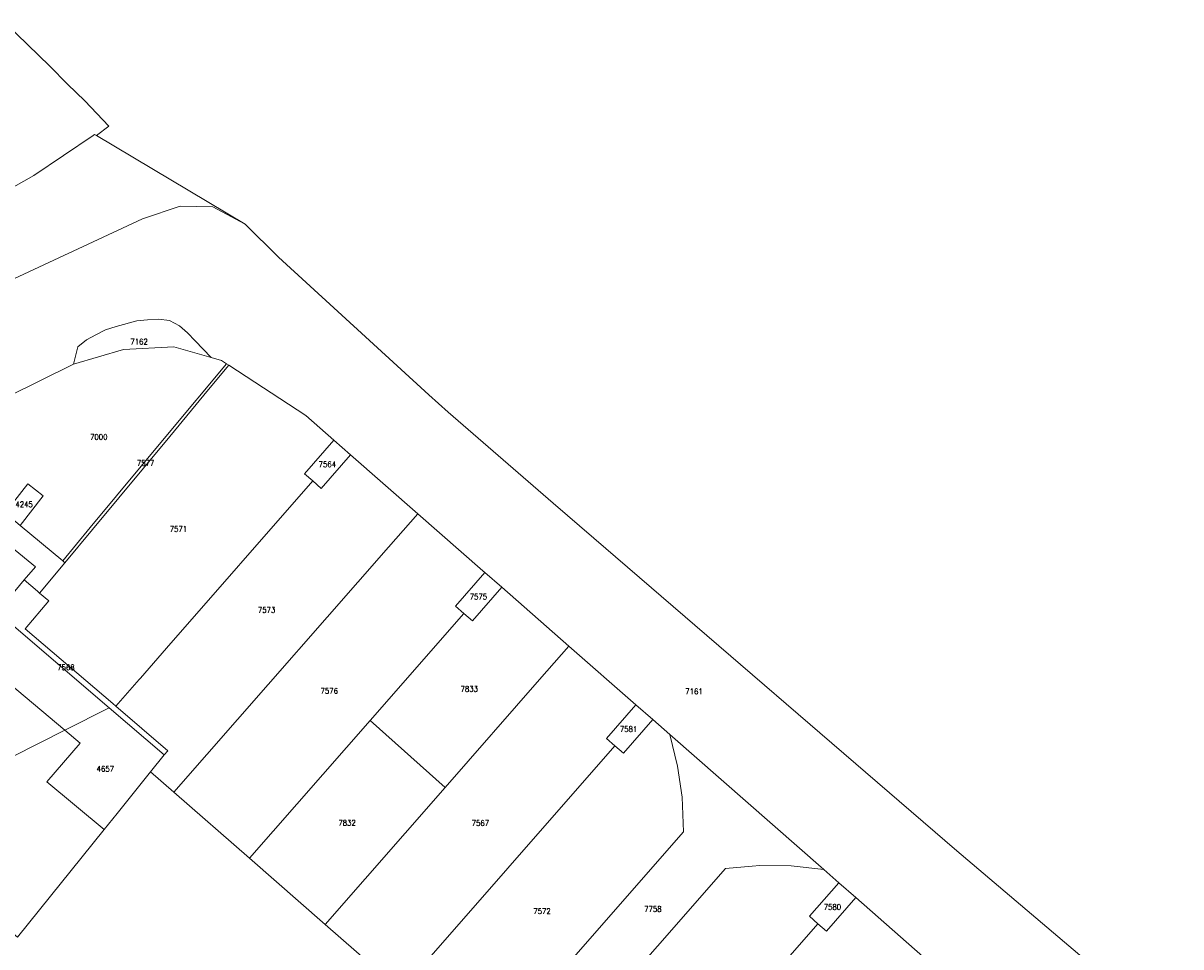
# Model space of a CAD drawing. Header units: metres. Extents: x 3 to 114181, y 112716 to 476231.
# Tile 88 of 90: x 112497 to 112705, y 476020 to 476186. Entities that reach past the tile are written whole.
import ezdxf
from ezdxf.enums import TextEntityAlignment as Align

# ---------------------------------------------------------------- set-up
doc = ezdxf.new("R2010")
doc.units = ezdxf.units.M
doc.header["$MEASUREMENT"] = 0
doc.layers.add('Kadasterperceelnummers', color=14, linetype='Continuous', lineweight=0)
doc.layers.add('Kadasterpercelen', color=14, linetype='Continuous', lineweight=13)
doc.styles.add('Style-STANDARD', font='STANDARD.shx')

msp = doc.modelspace()

# ---------------------------------------------------------------- linework, layer by layer
at = {"layer": 'Kadasterpercelen', "linetype": 'Continuous', "flags": 128}
for points in [[(112494.13, 476185.88), (112502.08, 476178.2), (112505.25, 476174.92), (112508.37, 476171.99), (112512.67, 476167.44), (112510.43, 476165.76), (112510.12, 476165.94), (112509.84, 476165.76), (112499.23, 476158.57), (112492.39, 476154.74)], [(112492.12, 476138.44), (112518.72, 476150.79), (112525.48, 476153.09), (112531.32, 476152.94), (112537.09, 476149.85), (112510.43, 476165.76), (112510.12, 476165.94), (112509.84, 476165.76), (112499.23, 476158.57), (112492.39, 476154.74)], [(112704.87, 476003.49), (112664.72, 476037.55), (112599.65, 476093.59), (112592.33, 476099.85), (112573.49, 476116.18), (112570.01, 476119.29), (112543.07, 476143.96), (112537.09, 476149.85), (112531.32, 476152.94), (112525.48, 476153.09), (112518.72, 476150.79), (112492.12, 476138.44)], [(112488.52, 476116.01), (112506.34, 476124.75), (112507.13, 476127.86), (112508.64, 476129.11), (112510.32, 476130.04), (112512.08, 476130.93), (112513.99, 476131.53), (112517.69, 476132.53), (112519.61, 476132.71), (112521.59, 476132.85), (112523.54, 476132.58), (112525.31, 476131.64), (112526.77, 476130.38), (112528.14, 476128.98), (112531.04, 476125.95), (112532.86, 476125.43), (112533.76, 476124.84), (112534.18, 476124.57), (112547.96, 476115.57), (112553.01, 476111.15), (112556.01, 476108.52), (112568.05, 476097.97), (112579.74, 476087.73), (112580.09, 476087.43), (112583.1, 476084.79), (112595.13, 476074.25), (112607.17, 476063.71), (112610.18, 476061.07), (112613.22, 476058.41), (112640.83, 476034.22), (112643.56, 476031.84), (112646.57, 476029.2), (112658.61, 476018.65)]]:
    msp.add_lwpolyline(points, dxfattribs=at)
for points in [[(112506.34, 476124.75), (112515.27, 476127.43), (112524.32, 476127.86), (112531.04, 476125.95), (112528.14, 476128.98), (112526.77, 476130.38), (112525.31, 476131.64), (112523.54, 476132.58), (112521.59, 476132.85), (112519.61, 476132.71), (112517.69, 476132.53), (112513.99, 476131.53), (112512.08, 476130.93), (112510.32, 476130.04), (112508.64, 476129.11), (112507.13, 476127.86)], [(112493.35, 476105.82), (112488.52, 476116.01), (112506.34, 476124.75), (112515.27, 476127.43), (112524.32, 476127.86), (112531.04, 476125.95), (112532.86, 476125.43), (112533.76, 476124.84), (112523.19, 476112.15), (112509.32, 476095.48), (112504.39, 476089.53), (112496.78, 476095.88), (112500.9, 476101.17), (112498.12, 476103.3), (112494.09, 476098.13), (112488.01, 476103.21)], [(112553.01, 476111.15), (112547.75, 476105.15), (112549.25, 476103.84), (112523.01, 476073.88), (112518.32, 476068.53), (112518.09, 476068.26), (112513.91, 476063.49), (112513.38, 476063.94), (112497.67, 476077.35), (112501.88, 476082.37), (112500.25, 476083.76), (112504.76, 476089.2), (112509.71, 476095.16), (112523.58, 476111.83), (112530.55, 476120.21), (112534.18, 476124.57), (112547.96, 476115.57)], [(112509.32, 476095.48), (112523.19, 476112.15), (112533.76, 476124.84), (112534.18, 476124.57), (112530.55, 476120.21), (112523.58, 476111.83), (112509.71, 476095.16), (112504.76, 476089.2), (112504.39, 476089.53)], [(112499.51, 476088.48), (112491.53, 476094.98), (112489.22, 476092.28), (112471.63, 476107.73), (112479.84, 476111.75), (112485.96, 476102.2), (112488.01, 476103.21), (112494.09, 476098.13), (112496.78, 476095.88), (112504.39, 476089.53), (112504.76, 476089.2), (112500.25, 476083.76), (112499.87, 476084.09), (112497.51, 476086.1)], [(112556.01, 476108.52), (112550.76, 476102.52), (112549.25, 476103.84), (112547.75, 476105.15), (112553.01, 476111.15)], [(112568.05, 476097.97), (112562.79, 476091.97), (112530.23, 476054.8), (112524.33, 476048.08), (112520.16, 476051.72), (112522.61, 476054.75), (112523.26, 476055.51), (112513.91, 476063.49), (112518.09, 476068.26), (112518.32, 476068.53), (112523.01, 476073.88), (112549.25, 476103.84), (112550.76, 476102.52), (112556.01, 476108.52)], [(112494.09, 476098.13), (112498.12, 476103.3), (112500.9, 476101.17), (112496.78, 476095.88)], [(112454.12, 476099.14), (112471.72, 476084.13), (112477.8, 476078.92), (112489.22, 476092.28), (112491.53, 476094.98), (112499.51, 476088.48), (112497.51, 476086.1), (112492.65, 476080.32), (112512.73, 476063.18), (112504.77, 476059.16), (112486.37, 476074.6), (112472.68, 476066.2), (112455.72, 476080.53), (112456.73, 476081.6), (112442.68, 476093.53)], [(112562.79, 476091.97), (112568.05, 476097.97), (112579.74, 476087.73), (112580.09, 476087.43), (112574.83, 476081.43), (112576.34, 476080.11), (112559.51, 476060.91), (112537.89, 476036.24), (112524.33, 476048.08), (112530.23, 476054.8)], [(112580.09, 476087.43), (112583.1, 476084.79), (112577.84, 476078.79), (112576.34, 476080.11), (112574.83, 476081.43)], [(112499.87, 476084.09), (112500.25, 476083.76), (112501.88, 476082.37), (112497.67, 476077.35), (112513.38, 476063.94), (112513.91, 476063.49), (112523.26, 476055.51), (112522.61, 476054.75), (112512.73, 476063.18), (112492.65, 476080.32), (112497.51, 476086.1)], [(112576.34, 476080.11), (112577.84, 476078.79), (112583.1, 476084.79), (112595.13, 476074.25), (112589.88, 476068.26), (112572.96, 476048.93), (112559.51, 476060.91)], [(112472.68, 476066.2), (112474.32, 476064.8), (112462.61, 476050.61), (112472.03, 476042.63), (112504.77, 476059.16), (112486.37, 476074.6)], [(112572.96, 476048.93), (112589.88, 476068.26), (112595.13, 476074.25), (112607.17, 476063.71), (112601.91, 476057.7), (112603.41, 476056.38), (112565.01, 476012.56), (112551.46, 476024.39)], [(112607.17, 476063.71), (112610.18, 476061.07), (112604.92, 476055.06), (112603.41, 476056.38), (112601.91, 476057.7)], [(112522.61, 476054.75), (112520.16, 476051.72), (112514.16, 476044.27), (112511.85, 476041.4), (112501.54, 476049.91), (112507.51, 476056.86), (112504.77, 476059.16), (112512.73, 476063.18)], [(112559.51, 476060.91), (112572.96, 476048.93), (112551.46, 476024.39), (112537.89, 476036.24)], [(112603.41, 476056.38), (112604.92, 476055.06), (112610.18, 476061.07), (112613.22, 476058.41), (112614.65, 476052.72), (112615.44, 476047.19), (112615.71, 476040.98), (112579.64, 475999.79), (112565.01, 476012.56)], [(112472.03, 476042.63), (112494.43, 476023.65), (112496.29, 476022.08), (112511.85, 476041.4), (112501.54, 476049.91), (112507.51, 476056.86), (112504.77, 476059.16)], [(112615.71, 476040.98), (112615.44, 476047.19), (112614.65, 476052.72), (112613.22, 476058.41), (112640.83, 476034.22), (112634.99, 476034.9), (112629.41, 476034.95), (112628.02, 476034.83), (112623.22, 476034.4), (112587.06, 475993.12), (112579.64, 475999.79)], [(112469.79, 475995.16), (112494.43, 476023.65), (112496.29, 476022.08), (112511.85, 476041.4), (112514.16, 476044.27), (112520.16, 476051.72), (112524.33, 476048.08), (112537.89, 476036.24), (112551.46, 476024.39), (112565.01, 476012.56), (112579.64, 475999.79), (112572.88, 475992.08), (112563.07, 475980.88), (112523.58, 475948.2)], [(112514.16, 476044.27), (112520.16, 476051.72), (112524.33, 476048.08), (112537.89, 476036.24), (112551.46, 476024.39), (112565.01, 476012.56), (112579.64, 475999.79), (112572.88, 475992.08), (112563.07, 475980.88), (112523.58, 475948.2), (112469.79, 475995.16), (112494.43, 476023.65), (112496.29, 476022.08), (112511.85, 476041.4)], [(112587.06, 475993.12), (112623.22, 476034.4), (112628.02, 476034.83), (112629.41, 476034.95), (112634.99, 476034.9), (112640.83, 476034.22), (112643.56, 476031.84), (112638.3, 476025.83), (112639.8, 476024.51), (112601.51, 475980.78), (112590.61, 475990.09)], [(112646.57, 476029.2), (112641.31, 476023.19), (112639.8, 476024.51), (112638.3, 476025.83), (112643.56, 476031.84)], [(112658.61, 476018.65), (112653.35, 476012.64), (112621.79, 475976.62), (112615.2, 475969.1), (112601.51, 475980.78), (112639.8, 476024.51), (112641.31, 476023.19), (112646.57, 476029.2)]]:
    msp.add_lwpolyline(points, close=True, dxfattribs=at)

# ---------------------------------------------------------------- texts
at = {"layer": 'Kadasterperceelnummers', "linetype": 'Continuous', "lineweight": 0, "style": 'Style-STANDARD'}
for s, p in [('7162', (112518.08, 476128.8)), ('7000', (112510.86, 476111.74)), ('7577', (112519.25, 476107.06)), ('7564', (112551.84, 476106.83)), ('4245', (112497.47, 476099.65)), ('7571', (112525.14, 476095.24)), ('7575', (112578.93, 476083.11)), ('7573', (112540.95, 476080.73)), ('7568', (112504.97, 476070.43)), ('7576', (112552.18, 476066.23)), ('7833', (112577.28, 476066.58)), ('7161', (112617.58, 476066.13)), ('7581', (112605.85, 476059.38)), ('4657', (112512.03, 476052.26)), ('7832', (112555.38, 476042.58)), ('7567', (112579.28, 476042.54)), ('7572', (112590.33, 476026.76)), ('7758', (112610.21, 476027.15)), ('7580', (112642.4, 476027.51))]:
    msp.add_text(s, height=1, dxfattribs=at).set_placement(p, align=Align.MIDDLE_CENTER)

doc.saveas('drawing.dxf')
